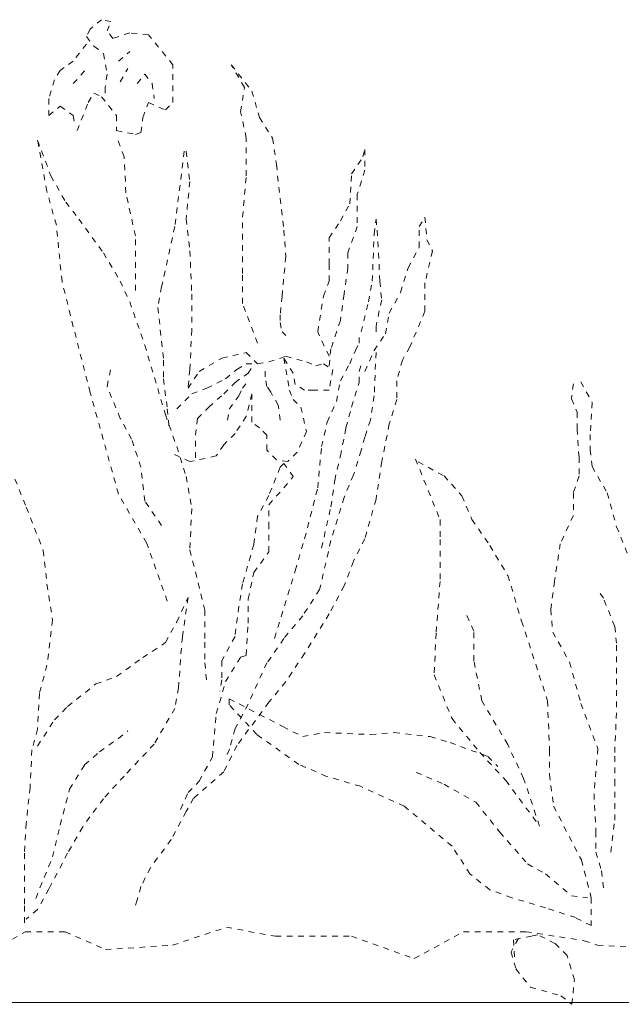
# Model space of a CAD drawing. Header units: millimetres. Extents: x 134158 to 166990, y 3543 to 89986.
# Tile 11 of 17: x 164570 to 164889, y 15624 to 16145. Entities that reach past the tile are written whole.
import ezdxf

# ---------------------------------------------------------------- set-up
doc = ezdxf.new("R2010")
doc.units = ezdxf.units.MM
doc.linetypes.add('Alignement de la ligne', pattern=[6, 3, -3])
for name, color, linetype, lineweight in [('0-2', 50, 'Continuous', 5), ('A79-Y---4', 170, 'Continuous', 13), ('Detail Items-10', 135, 'Alignement de la ligne', 18), ('Detail Items-6', 8, 'Alignement de la ligne', 5)]:
    doc.layers.add(name, color=color, linetype=linetype, lineweight=lineweight)

# ---------------------------------------------------------------- blocks, each defined once
blk = doc.blocks.new('711 DM Pantry - DM Pantry-4097569-Pantry _ diversen - Elevation B')
at = {"layer": 'A79-Y---4'}
blk.add_line((-85106.69, 15625), (-88106.69, 15625), dxfattribs=at)
blk = doc.blocks.new('HSR-D_SHL_ARCH_Vaste Inrichting_rvt-6-Pantry _ diversen - Elevation B')
at = {"layer": 'A79-Y---4'}
blk.add_blockref('711 DM Pantry - DM Pantry-4097569-Pantry _ diversen - Elevation B', (0, 0), dxfattribs=at)
blk = doc.blocks.new('DTL_Bush Elev 03 - DTL_Bush Elev 03-13701493-Pantry _ diversen - Elevation B')
at = {"layer": 'Detail Items-10'}
for p, q in [((-86855.96, 16145.01), (-86861.93, 16140.04)), ((-86850.98, 16144.01), (-86855.96, 16145.01)), ((-86852.97, 16139.04), (-86850.98, 16144.01)), ((-86861.93, 16140.04), (-86863.92, 16136.06)), ((-86849.98, 16135.06), (-86852.97, 16139.04)), ((-86841.03, 16138.05), (-86849.98, 16135.06)), ((-86831.07, 16137.05), (-86841.03, 16138.05)), ((-86863.92, 16132.08), (-86870.89, 16123.12)), ((-86863.92, 16136.06), (-86859.94, 16131.08)), ((-86818.13, 16121.13), (-86831.07, 16137.05)), ((-86859.94, 16131.08), (-86854.96, 16127.1)), ((-86854.96, 16127.1), (-86852.97, 16116.16)), ((-86847, 16123.12), (-86841.03, 16128.1)), ((-86870.89, 16123.12), (-86877.85, 16118.15)), ((-86877.85, 16118.15), (-86880.84, 16113.17)), ((-86870.89, 16111.19), (-86863.92, 16119.14)), ((-86846, 16112.18), (-86842.02, 16119.14)), ((-86818.13, 16101.24), (-86818.13, 16121.13)), ((-86787.28, 16121.13), (-86776.33, 16107.21)), ((-86780.31, 16109.2), (-86787.28, 16121.13)), ((-86880.84, 16113.17), (-86883.83, 16103.23)), ((-86852.97, 16116.16), (-86853.97, 16109.2)), ((-86837.05, 16111.19), (-86833.06, 16116.16)), ((-86833.06, 16116.16), (-86829.08, 16111.19)), ((-86829.08, 16111.19), (-86828.09, 16103.23)), ((-86862.92, 16101.24), (-86859.94, 16106.21)), ((-86859.94, 16106.21), (-86855.96, 16104.22)), ((-86853.97, 16109.2), (-86853.97, 16104.22)), ((-86782.3, 16096.26), (-86780.31, 16109.2)), ((-86776.33, 16107.21), (-86772.35, 16093.28)), ((-86883.83, 16103.23), (-86883.83, 16094.27)), ((-86868.9, 16086.31), (-86862.92, 16101.24)), ((-86855.96, 16104.22), (-86847.99, 16094.27)), ((-86834.06, 16093.28), (-86831.07, 16101.24)), ((-86831.07, 16101.24), (-86822.12, 16097.26)), ((-86822.12, 16097.26), (-86818.13, 16101.24)), ((-86883.83, 16094.27), (-86877.85, 16099.25)), ((-86877.85, 16099.25), (-86870.89, 16094.27)), ((-86779.32, 16082.34), (-86782.3, 16096.26)), ((-86870.89, 16094.27), (-86869.89, 16088.3)), ((-86847.99, 16094.27), (-86847.99, 16086.31)), ((-86835.06, 16085.32), (-86834.06, 16093.28)), ((-86772.35, 16093.28), (-86765.38, 16082.34)), ((-86847.99, 16086.31), (-86838.04, 16084.32)), ((-86838.04, 16084.32), (-86835.06, 16085.32)), ((-86889.8, 16081.34), (-86882.83, 16062.44)), ((-86884.81, 16054.23), (-86889.8, 16081.34)), ((-86844.01, 16072.39), (-86847.99, 16083.33)), ((-86779.32, 16062.44), (-86779.32, 16082.34)), ((-86765.38, 16082.34), (-86763.39, 16068.41)), ((-86812.16, 16075.37), (-86817.14, 16035.58)), ((-86811.17, 16075.37), (-86809.18, 16059.45)), ((-86717.61, 16072.39), (-86716.61, 16076.37)), ((-86716.61, 16076.37), (-86716.61, 16065.42)), ((-86843.02, 16053.49), (-86844.01, 16072.39)), ((-86723.58, 16063.43), (-86717.61, 16072.39)), ((-86763.39, 16068.41), (-86761.4, 16050.5)), ((-86716.61, 16065.42), (-86720.59, 16052.49)), ((-86882.83, 16062.44), (-86874.87, 16048.51)), ((-86809.18, 16059.45), (-86811.17, 16039.56)), ((-86781.31, 16040.55), (-86779.32, 16062.44)), ((-86724.58, 16047.52), (-86723.58, 16063.43)), ((-86879.84, 16036.33), (-86884.81, 16054.23)), ((-86838.04, 16030.6), (-86843.02, 16053.49)), ((-86761.4, 16050.5), (-86759.41, 16033.59)), ((-86720.59, 16052.49), (-86720.59, 16035.58)), ((-86874.87, 16048.51), (-86867.9, 16039.56)), ((-86729.55, 16038.56), (-86724.58, 16047.52)), ((-86867.9, 16039.56), (-86854.96, 16021.65)), ((-86811.17, 16039.56), (-86809.18, 16022.65)), ((-86781.31, 16010.71), (-86781.31, 16040.55)), ((-86735.52, 16029.61), (-86729.55, 16038.56)), ((-86711.64, 16031.6), (-86710.64, 16039.56)), ((-86710.64, 16039.56), (-86709.65, 16027.62)), ((-86687.75, 16035.58), (-86684.76, 16040.55)), ((-86684.76, 16040.55), (-86683.77, 16028.61)), ((-86876.85, 16006.48), (-86879.84, 16036.33)), ((-86817.14, 16035.58), (-86824.11, 16003.74)), ((-86759.41, 16033.59), (-86758.42, 16019.66)), ((-86720.59, 16035.58), (-86725.57, 16021.65)), ((-86687.75, 16024.63), (-86687.75, 16035.58)), ((-86838.04, 16001.75), (-86838.04, 16030.6)), ((-86735.52, 16015.68), (-86735.52, 16029.61)), ((-86712.63, 16006.73), (-86711.64, 16031.6)), ((-86683.77, 16028.61), (-86680.78, 16022.65)), ((-86809.18, 16022.65), (-86808.18, 15999.76)), ((-86709.65, 16027.62), (-86708.65, 16006.73)), ((-86693.72, 16013.69), (-86687.75, 16024.63)), ((-86680.78, 16022.65), (-86684.76, 16005.73)), ((-86854.96, 16021.65), (-86846, 16006.73)), ((-86758.42, 16019.66), (-86760.41, 15998.77)), ((-86725.57, 16021.65), (-86725.57, 16013.69)), ((-86735.52, 16006.73), (-86735.52, 16015.68)), ((-86725.57, 16013.69), (-86727.56, 15999.76)), ((-86697.7, 16000.76), (-86693.72, 16013.69)), ((-86781.31, 15994.79), (-86781.31, 16010.71)), ((-86870.88, 15982.61), (-86876.85, 16006.48)), ((-86846, 16006.73), (-86841.03, 15995.78)), ((-86824.11, 16003.74), (-86826.1, 15992.8)), ((-86738.51, 15998.77), (-86735.52, 16006.73)), ((-86714.62, 15995.78), (-86712.63, 16006.73)), ((-86708.65, 16006.73), (-86707.66, 15996.78)), ((-86684.76, 16005.73), (-86684.76, 15990.81)), ((-86808.18, 15999.76), (-86808.18, 15980.86)), ((-86760.41, 15998.77), (-86761.4, 15988.82)), ((-86741.5, 15979.87), (-86738.51, 15998.77)), ((-86727.56, 15999.76), (-86729.55, 15985.84)), ((-86707.66, 15996.78), (-86710.64, 15982.85)), ((-86703.67, 15989.82), (-86697.7, 16000.76)), ((-86841.03, 15995.78), (-86833.06, 15972.9)), ((-86826.1, 15992.8), (-86823.11, 15964.94)), ((-86773.35, 15973.9), (-86781.31, 15994.79)), ((-86718.6, 15979.87), (-86714.62, 15995.78)), ((-86761.4, 15988.82), (-86761.4, 15984.84)), ((-86705.67, 15978.87), (-86703.67, 15989.82)), ((-86684.76, 15990.81), (-86692.73, 15971.91)), ((-86861.92, 15947.79), (-86870.88, 15982.61)), ((-86761.4, 15984.84), (-86760.41, 15979.87)), ((-86729.55, 15985.84), (-86734.53, 15970.91)), ((-86710.64, 15982.85), (-86710.64, 15977.88)), ((-86808.18, 15980.86), (-86809.18, 15959.97)), ((-86760.41, 15979.87), (-86758.42, 15977.88)), ((-86735.52, 15966.93), (-86741.5, 15979.87)), ((-86719.6, 15973.9), (-86719.6, 15978.87)), ((-86711.64, 15969.92), (-86705.67, 15978.87)), ((-86833.06, 15972.9), (-86822.12, 15936.09)), ((-86734.53, 15970.91), (-86735.52, 15961.96)), ((-86721.59, 15969.92), (-86719.6, 15973.9)), ((-86692.73, 15971.91), (-86696.71, 15964.94)), ((-86804.2, 15958.98), (-86792.26, 15965.94)), ((-86792.26, 15965.94), (-86779.32, 15968.92)), ((-86779.32, 15968.92), (-86773.35, 15962.96)), ((-86767.37, 15963.95), (-86758.42, 15966.93)), ((-86759.41, 15965.94), (-86756.43, 15949.03)), ((-86754.44, 15957.98), (-86759.41, 15965.94)), ((-86758.42, 15966.93), (-86747.47, 15963.95)), ((-86724.58, 15962.96), (-86721.59, 15969.92)), ((-86716.61, 15958.98), (-86711.64, 15969.92)), ((-86710.64, 15968.92), (-86711.64, 15946.04)), ((-86852.97, 15951.02), (-86850.98, 15960.97)), ((-86823.11, 15964.94), (-86823.11, 15955)), ((-86784.29, 15959.97), (-86779.32, 15962.96)), ((-86779.32, 15962.96), (-86775.34, 15962.96)), ((-86778.32, 15957.98), (-86776.33, 15960.97)), ((-86773.35, 15962.96), (-86767.37, 15963.95)), ((-86747.47, 15963.95), (-86742.49, 15961.96)), ((-86742.49, 15961.96), (-86738.51, 15962.96)), ((-86738.51, 15962.96), (-86733.53, 15959.97)), ((-86729.55, 15954), (-86724.58, 15962.96)), ((-86719.6, 15958.98), (-86718.6, 15961.96)), ((-86696.71, 15964.94), (-86699.69, 15954)), ((-86823.11, 15955), (-86821.12, 15939.08)), ((-86809.18, 15959.97), (-86810.17, 15950.02)), ((-86810.17, 15950.02), (-86804.2, 15958.98)), ((-86800.22, 15950.02), (-86790.27, 15955)), ((-86790.27, 15955), (-86784.29, 15959.97)), ((-86785.29, 15953.01), (-86778.32, 15957.98)), ((-86769.36, 15955.99), (-86769.36, 15959.97)), ((-86768.37, 15951.02), (-86769.36, 15955.99)), ((-86753.44, 15952.01), (-86754.44, 15957.98)), ((-86733.53, 15959.97), (-86735.52, 15949.03)), ((-86719.6, 15953.01), (-86719.6, 15958.98)), ((-86846, 15934.11), (-86852.97, 15951.02)), ((-86808.18, 15947.04), (-86800.22, 15950.02)), ((-86791.26, 15947.04), (-86785.29, 15953.01)), ((-86783.3, 15946.04), (-86781.31, 15950.02)), ((-86781.31, 15950.02), (-86778.32, 15954)), ((-86766.38, 15948.03), (-86768.37, 15951.02)), ((-86748.46, 15949.03), (-86753.44, 15952.01)), ((-86731.54, 15943.06), (-86729.55, 15954)), ((-86723.58, 15940.07), (-86719.6, 15953.01)), ((-86699.69, 15954), (-86699.69, 15944.05)), ((-86606.23, 15952.37), (-86607.22, 15944.41)), ((-86602.25, 15953.37), (-86596.28, 15942.42)), ((-86846.99, 15894.07), (-86861.92, 15947.79)), ((-86816.14, 15939.08), (-86808.18, 15947.04)), ((-86799.22, 15940.07), (-86791.26, 15947.04)), ((-86788.28, 15939.08), (-86783.3, 15946.04)), ((-86776.33, 15947.04), (-86779.32, 15935.1)), ((-86776.33, 15944.05), (-86776.33, 15947.04)), ((-86762.4, 15941.07), (-86766.38, 15948.03)), ((-86756.43, 15949.03), (-86754.44, 15944.05)), ((-86743.49, 15949.03), (-86748.46, 15949.03)), ((-86735.52, 15949.03), (-86743.49, 15949.03)), ((-86711.64, 15946.04), (-86713.63, 15933.11)), ((-86805.2, 15934.11), (-86799.22, 15940.07)), ((-86776.33, 15938.08), (-86776.33, 15944.05)), ((-86761.4, 15933.11), (-86762.4, 15941.07)), ((-86754.44, 15944.05), (-86750.45, 15940.07)), ((-86750.45, 15940.07), (-86747.47, 15927.14)), ((-86736.52, 15932.12), (-86731.54, 15943.06)), ((-86726.57, 15929.13), (-86723.58, 15940.07)), ((-86699.69, 15944.05), (-86703.67, 15931.12)), ((-86607.22, 15944.41), (-86604.24, 15937.45)), ((-86596.28, 15942.42), (-86597.27, 15925.51)), ((-86840.03, 15923.16), (-86846, 15934.11)), ((-86822.12, 15936.09), (-86816.14, 15919.18)), ((-86821.12, 15939.08), (-86820.13, 15929.13)), ((-86806.19, 15925.15), (-86805.2, 15934.11)), ((-86789.27, 15933.11), (-86788.28, 15939.08)), ((-86779.32, 15935.1), (-86785.29, 15926.15)), ((-86776.33, 15932.12), (-86776.33, 15938.08)), ((-86604.24, 15937.45), (-86604.24, 15928.5)), ((-86772.35, 15929.13), (-86776.33, 15932.12)), ((-86768.37, 15925.15), (-86772.35, 15929.13)), ((-86739.51, 15919.18), (-86736.52, 15932.12)), ((-86729.55, 15914.21), (-86726.57, 15929.13)), ((-86713.63, 15933.11), (-86716.61, 15924.16)), ((-86703.67, 15931.12), (-86707.66, 15911.22)), ((-86806.19, 15913.21), (-86806.19, 15925.15)), ((-86785.29, 15926.15), (-86791.26, 15920.18)), ((-86768.37, 15917.19), (-86768.37, 15925.15)), ((-86747.47, 15927.14), (-86752.44, 15916.2)), ((-86716.61, 15924.16), (-86718.6, 15917.19)), ((-86604.24, 15928.5), (-86603.24, 15913.57)), ((-86597.27, 15925.51), (-86597.27, 15917.55)), ((-86835.06, 15908.24), (-86840.03, 15923.16)), ((-86816.14, 15919.18), (-86811.17, 15903.27)), ((-86791.26, 15920.18), (-86795.24, 15914.21)), ((-86741.5, 15897.3), (-86739.51, 15919.18)), ((-86809.18, 15911.22), (-86820.13, 15916.2)), ((-86795.24, 15914.21), (-86809.18, 15911.22)), ((-86763.39, 15912.22), (-86768.37, 15917.19)), ((-86752.44, 15916.2), (-86757.42, 15911.22)), ((-86732.54, 15901.28), (-86729.55, 15914.21)), ((-86718.6, 15917.19), (-86722.59, 15904.26)), ((-86603.24, 15913.57), (-86603.24, 15903.63)), ((-86597.27, 15917.55), (-86596.28, 15908.6)), ((-86833.06, 15890.33), (-86835.06, 15908.24)), ((-86761.4, 15908.24), (-86767.37, 15893.32)), ((-86757.42, 15911.22), (-86763.39, 15912.22)), ((-86759.41, 15910.23), (-86761.4, 15908.24)), ((-86754.44, 15903.27), (-86759.41, 15910.23)), ((-86707.66, 15911.22), (-86710.64, 15891.33)), ((-86689.83, 15912.58), (-86676.77, 15880.51)), ((-86688.35, 15911.04), (-86674.66, 15903.67)), ((-86596.28, 15908.6), (-86588.31, 15894.67)), ((-86811.17, 15903.27), (-86808.18, 15886.35)), ((-86767.37, 15888.34), (-86754.44, 15903.27)), ((-86722.59, 15904.26), (-86727.56, 15892.32)), ((-86674.66, 15903.67), (-86665.18, 15893.15)), ((-86603.24, 15903.63), (-86606.23, 15894.67)), ((-86901.74, 15902.02), (-86895.76, 15887.1)), ((-86734.53, 15887.35), (-86732.54, 15901.28)), ((-86832.06, 15868.2), (-86846.99, 15894.07)), ((-86767.37, 15893.32), (-86773.35, 15882.37)), ((-86748.46, 15870.44), (-86741.5, 15897.3)), ((-86665.18, 15893.15), (-86659.92, 15880.51)), ((-86606.23, 15894.67), (-86606.23, 15882.73)), ((-86588.31, 15894.67), (-86583.34, 15876.77)), ((-86824.11, 15877.4), (-86833.06, 15890.33)), ((-86767.37, 15876.4), (-86767.37, 15888.34)), ((-86739.51, 15865.46), (-86734.53, 15887.35)), ((-86727.56, 15892.32), (-86734.53, 15869.44)), ((-86710.64, 15891.33), (-86716.61, 15870.44)), ((-86895.76, 15887.1), (-86886.81, 15864.22)), ((-86808.18, 15886.35), (-86809.18, 15864.47)), ((-86773.35, 15882.37), (-86775.34, 15867.45)), ((-86606.23, 15882.73), (-86613.2, 15867.81)), ((-86676.77, 15880.51), (-86676.77, 15869.99)), ((-86659.92, 15880.51), (-86650.44, 15866.83)), ((-86583.34, 15876.77), (-86577.36, 15861.84)), ((-86767.37, 15863.47), (-86767.37, 15876.4)), ((-86821.12, 15837.36), (-86832.06, 15868.2)), ((-86775.34, 15867.45), (-86781.31, 15846.56)), ((-86753.44, 15853.52), (-86748.46, 15870.44)), ((-86734.53, 15869.44), (-86740.5, 15843.58)), ((-86716.61, 15870.44), (-86722.59, 15858.5)), ((-86676.77, 15869.99), (-86676.77, 15847.88)), ((-86650.44, 15866.83), (-86640.96, 15851.04)), ((-86613.2, 15867.81), (-86616.18, 15847.92)), ((-86886.81, 15864.22), (-86884.81, 15846.31)), ((-86809.18, 15864.47), (-86801.21, 15832.63)), ((-86775.34, 15852.53), (-86767.37, 15863.47)), ((-86722.59, 15858.5), (-86727.56, 15845.56)), ((-86778.32, 15838.6), (-86775.34, 15852.53)), ((-86764.39, 15817.71), (-86753.44, 15853.52)), ((-86640.96, 15851.04), (-86633.59, 15826.82)), ((-86884.81, 15846.31), (-86881.83, 15827.41)), ((-86781.31, 15846.56), (-86783.3, 15834.62)), ((-86727.56, 15845.56), (-86735.52, 15830.64)), ((-86676.77, 15847.88), (-86678.87, 15820.51)), ((-86616.18, 15847.92), (-86618.17, 15832.99)), ((-86740.5, 15843.58), (-86749.46, 15829.65)), ((-86590.3, 15838.96), (-86592.29, 15841.95)), ((-86816.14, 15826.42), (-86810.17, 15839.35)), ((-86810.17, 15839.35), (-86813.15, 15818.46)), ((-86778.32, 15825.67), (-86778.32, 15838.6)), ((-86584.33, 15824.04), (-86590.3, 15838.96)), ((-86801.21, 15832.63), (-86801.21, 15815.72)), ((-86783.3, 15834.62), (-86785.29, 15818.7)), ((-86735.52, 15830.64), (-86748.46, 15809.75)), ((-86658.86, 15821.56), (-86663.08, 15831.03)), ((-86618.17, 15832.99), (-86617.18, 15821.05)), ((-86881.83, 15827.41), (-86884.81, 15803.54)), ((-86822.11, 15815.47), (-86816.14, 15826.42)), ((-86779.32, 15808.76), (-86778.32, 15825.67)), ((-86749.46, 15829.65), (-86759.41, 15817.71)), ((-86633.59, 15826.82), (-86619.89, 15784.71)), ((-86678.87, 15820.51), (-86679.93, 15798.4)), ((-86658.86, 15805.77), (-86658.86, 15821.56)), ((-86617.18, 15821.05), (-86608.22, 15805.14)), ((-86583.34, 15815.09), (-86584.33, 15824.04)), ((-86834.05, 15807.52), (-86822.11, 15815.47)), ((-86813.15, 15818.46), (-86814.15, 15806.52)), ((-86801.21, 15815.72), (-86801.21, 15804.78)), ((-86785.29, 15818.7), (-86792.26, 15805.77)), ((-86759.41, 15817.71), (-86768.37, 15804.78)), ((-86583.34, 15799.17), (-86583.34, 15815.09)), ((-86748.46, 15809.75), (-86758.42, 15794.83)), ((-86847.99, 15797.57), (-86834.05, 15807.52)), ((-86814.15, 15806.52), (-86815.14, 15791.6)), ((-86801.21, 15804.78), (-86800.22, 15792.84)), ((-86792.26, 15805.77), (-86792.26, 15795.82)), ((-86790.27, 15794.83), (-86782.3, 15807.76)), ((-86782.3, 15807.76), (-86779.32, 15808.76)), ((-86768.37, 15804.78), (-86778.32, 15782.89)), ((-86654.65, 15784.71), (-86658.86, 15805.77)), ((-86608.22, 15805.14), (-86602.25, 15783.25)), ((-86884.81, 15803.54), (-86888.8, 15788.61)), ((-86583.34, 15781.26), (-86583.34, 15799.17)), ((-86873.87, 15781.65), (-86858.94, 15793.59)), ((-86858.94, 15793.59), (-86847.99, 15797.57)), ((-86795.24, 15777.92), (-86790.27, 15794.83)), ((-86792.26, 15795.82), (-86793.25, 15789.85)), ((-86758.42, 15794.83), (-86767.37, 15783.89)), ((-86679.93, 15798.4), (-86670.45, 15775.24)), ((-86888.8, 15788.61), (-86889.79, 15769.71)), ((-86815.14, 15791.6), (-86817.13, 15780.65)), ((-86788.41, 15785.77), (-86759.97, 15771.03)), ((-86788.41, 15782.61), (-86788.41, 15785.77)), ((-86767.37, 15783.89), (-86784.29, 15761)), ((-86640.96, 15761.55), (-86654.65, 15784.71)), ((-86619.89, 15784.71), (-86618.84, 15758.4)), ((-86602.25, 15783.25), (-86593.29, 15759.37)), ((-86880.83, 15774.69), (-86873.87, 15781.65)), ((-86817.13, 15780.65), (-86828.08, 15761.75)), ((-86797.23, 15755.04), (-86795.24, 15777.92)), ((-86773.67, 15766.82), (-86788.41, 15782.61)), ((-86778.32, 15782.89), (-86785.29, 15769.96)), ((-86584.33, 15757.39), (-86583.34, 15781.26)), ((-86889.79, 15760.76), (-86880.83, 15774.69)), ((-86670.45, 15775.24), (-86655.7, 15757.34)), ((-86889.79, 15769.71), (-86892.78, 15758.77)), ((-86846.99, 15764.74), (-86842.02, 15768.72)), ((-86785.29, 15769.96), (-86788.28, 15759.01)), ((-86759.97, 15771.03), (-86749.44, 15765.76)), ((-86749.44, 15765.76), (-86737.86, 15767.87)), ((-86737.86, 15767.87), (-86713.63, 15766.82)), ((-86713.63, 15766.82), (-86700.99, 15767.87)), ((-86700.99, 15767.87), (-86682.03, 15765.76)), ((-86856.95, 15757.77), (-86846.99, 15764.74)), ((-86751.55, 15751.03), (-86773.67, 15766.82)), ((-86682.03, 15765.76), (-86671.5, 15762.61)), ((-86671.5, 15762.61), (-86651.49, 15755.24)), ((-86892.78, 15758.77), (-86893.77, 15738.87)), ((-86864.91, 15750.81), (-86856.95, 15757.77)), ((-86828.08, 15761.75), (-86844.01, 15744.84)), ((-86784.29, 15761), (-86791.26, 15747.08)), ((-86788.28, 15759.01), (-86790.27, 15754.04)), ((-86655.7, 15757.34), (-86642.01, 15742.6)), ((-86632.53, 15743.66), (-86640.96, 15761.55)), ((-86618.84, 15758.4), (-86618.84, 15745.76)), ((-86593.29, 15759.37), (-86595.28, 15735.5)), ((-86584.33, 15740.47), (-86584.33, 15757.39)), ((-86804.2, 15742.1), (-86797.23, 15755.04)), ((-86651.49, 15755.24), (-86646.22, 15749.97)), ((-86872.87, 15737.88), (-86864.91, 15750.81)), ((-86791.26, 15747.08), (-86807.19, 15733.15)), ((-86736.8, 15744.71), (-86751.55, 15751.03)), ((-86689.41, 15746.82), (-86674.66, 15740.5)), ((-86844.01, 15744.84), (-86854.96, 15732.9)), ((-86810.17, 15736.13), (-86804.2, 15742.1)), ((-86718.9, 15739.45), (-86736.8, 15744.71)), ((-86642.01, 15742.6), (-86624.11, 15718.39)), ((-86624.11, 15718.39), (-86632.53, 15743.66)), ((-86618.84, 15745.76), (-86616.73, 15728.92)), ((-86893.77, 15738.87), (-86895.76, 15719.97)), ((-86877.85, 15718.97), (-86872.87, 15737.88)), ((-86814.15, 15727.18), (-86810.17, 15736.13)), ((-86695.73, 15728.92), (-86718.9, 15739.45)), ((-86674.66, 15740.5), (-86657.81, 15731.02)), ((-86584.33, 15721.57), (-86584.33, 15740.47)), ((-86854.96, 15732.9), (-86865.9, 15717.98)), ((-86807.19, 15733.15), (-86811.17, 15726.19)), ((-86657.81, 15731.02), (-86645.17, 15715.23)), ((-86595.28, 15735.5), (-86594.28, 15715.6)), ((-86811.17, 15726.19), (-86819.13, 15711.26)), ((-86670.45, 15707.86), (-86695.73, 15728.92)), ((-86616.73, 15728.92), (-86601.99, 15700.49)), ((-86586.32, 15704.66), (-86584.33, 15721.57)), ((-86895.76, 15719.97), (-86896.76, 15704.05)), ((-86881.83, 15702.06), (-86877.85, 15718.97)), ((-86865.9, 15717.98), (-86873.87, 15704.05)), ((-86594.28, 15715.6), (-86594.28, 15704.66)), ((-86819.13, 15711.26), (-86830.08, 15696.34)), ((-86645.17, 15715.23), (-86630.43, 15698.39)), ((-86660.97, 15693.13), (-86670.45, 15707.86)), ((-86896.76, 15704.05), (-86896.76, 15686.15)), ((-86890.79, 15680.18), (-86881.83, 15702.06)), ((-86873.87, 15704.05), (-86883.82, 15685.15)), ((-86601.99, 15700.49), (-86596.72, 15680.49)), ((-86594.28, 15704.66), (-86591.3, 15694.71)), ((-86830.08, 15696.34), (-86835.06, 15686.39)), ((-86630.43, 15698.39), (-86620.95, 15693.13)), ((-86591.3, 15694.71), (-86590.3, 15685.76)), ((-86650.44, 15684.7), (-86660.97, 15693.13)), ((-86620.95, 15693.13), (-86607.25, 15681.55)), ((-86896.76, 15686.15), (-86896.76, 15676.2)), ((-86883.82, 15685.15), (-86889.79, 15674.21)), ((-86835.06, 15686.39), (-86837.05, 15679.43)), ((-86638.85, 15680.49), (-86650.44, 15684.7)), ((-86837.05, 15679.43), (-86838.04, 15676.44)), ((-86620.95, 15675.23), (-86638.85, 15680.49)), ((-86607.25, 15681.55), (-86598.83, 15680.49)), ((-86596.72, 15680.49), (-86596.72, 15665.75)), ((-86896.76, 15676.2), (-86896.76, 15666.25)), ((-86889.79, 15674.21), (-86895.76, 15669.23)), ((-86605.15, 15669.97), (-86620.95, 15675.23)), ((-86596.72, 15665.75), (-86605.15, 15669.97)), ((-86818.29, 15655.41), (-86789.88, 15664.87)), ((-86789.88, 15664.87), (-86763.84, 15660.14)), ((-86908.25, 15655.41), (-86896.41, 15662.51)), ((-86896.41, 15662.51), (-86875.11, 15662.51)), ((-86875.11, 15662.51), (-86853.8, 15653.04)), ((-86763.84, 15660.14), (-86723.6, 15660.14)), ((-86723.6, 15660.14), (-86690.46, 15648.31)), ((-86690.46, 15648.31), (-86664.41, 15662.51)), ((-86664.41, 15662.51), (-86631.27, 15662.51)), ((-86635.35, 15658.92), (-86639.22, 15651.83)), ((-86628.26, 15660.21), (-86637.93, 15658.28)), ((-86637.93, 15658.28), (-86637.28, 15648.61)), ((-86631.27, 15662.51), (-86600.5, 15657.78)), ((-86625.03, 15660.86), (-86628.26, 15660.21)), ((-86616.01, 15656.35), (-86625.03, 15660.86)), ((-86853.8, 15653.04), (-86818.29, 15655.41)), ((-86609.56, 15649.9), (-86616.01, 15656.35)), ((-86600.5, 15657.78), (-86593.4, 15655.41)), ((-86593.4, 15655.41), (-86553.15, 15653.04)), ((-86639.22, 15651.83), (-86636.64, 15642.81)), ((-86605.69, 15637.01), (-86609.56, 15649.9)), ((-86636.64, 15642.81), (-86628.9, 15633.14)), ((-86628.9, 15633.14), (-86612.78, 15628.63)), ((-86606.98, 15624.12), (-86605.69, 15637.01)), ((-86612.78, 15628.63), (-86606.98, 15624.12))]:
    blk.add_line(p, q, dxfattribs=at)

msp = doc.modelspace()

# ---------------------------------------------------------------- block references
at = {"layer": '0-2'}
msp.add_blockref('HSR-D_SHL_ARCH_Vaste Inrichting_rvt-6-Pantry _ diversen - Elevation B', (251469.69, 0), dxfattribs=at)
at = {"layer": 'Detail Items-6'}
msp.add_blockref('DTL_Bush Elev 03 - DTL_Bush Elev 03-13701493-Pantry _ diversen - Elevation B', (251469.69, 0), dxfattribs=at)

doc.saveas('drawing.dxf')
